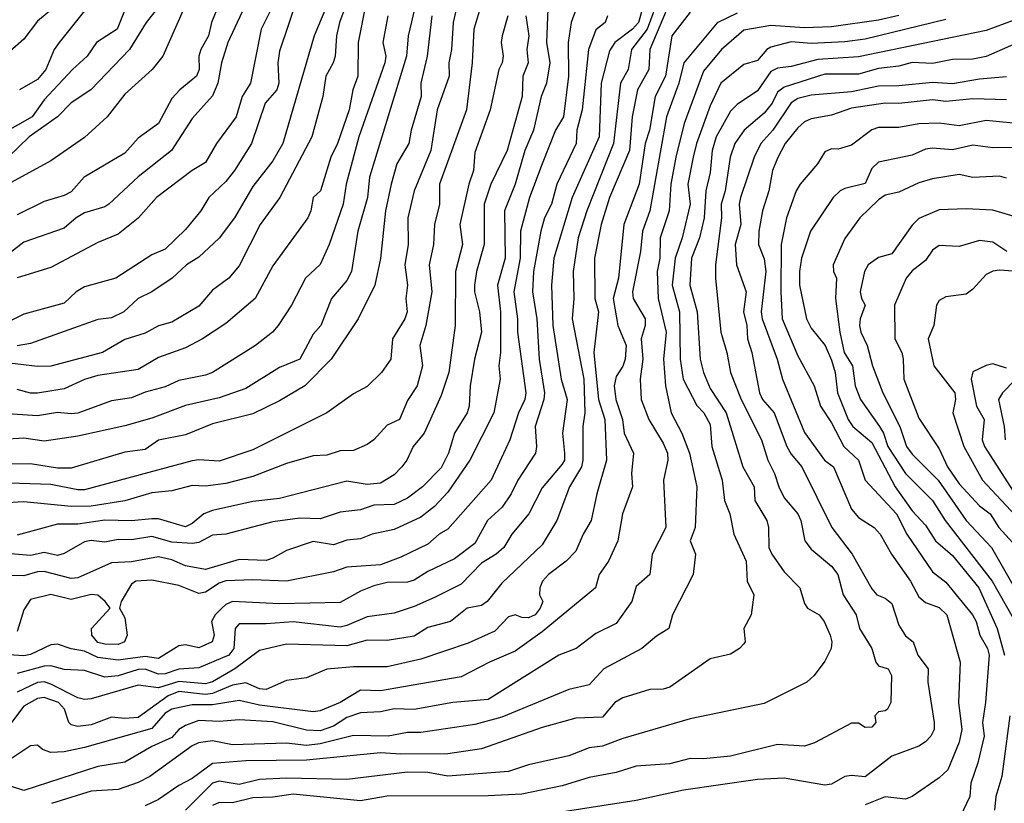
# Model space of a CAD drawing. Header units: metres. Extents: x -51132 to -49532, y -231222 to -229437.
# Tile 213 of 256: x -51089 to -51016, y -230553 to -230495. Entities that reach past the tile are written whole.
import ezdxf

# ---------------------------------------------------------------- set-up
doc = ezdxf.new("R2010")
doc.units = ezdxf.units.M
for name, color, linetype in [('CONTOUR_HALF', 8, 'Continuous'), ('CONTOUR_INDEX', 1, 'Continuous'), ('CONTOUR_INTER', 3, 'Continuous')]:
    doc.layers.add(name, color=color, linetype=linetype)

msp = doc.modelspace()

# ---------------------------------------------------------------- linework, layer by layer
at = {"layer": 'CONTOUR_HALF'}
for points, elevation in [([(-51070.58, -230489.065), (-51073.923, -230496.259), (-51074.394, -230497.759), (-51074.683, -230499.259), (-51075.08, -230500.196), (-51076.58, -230501.901), (-51078.116, -230504.259), (-51080.58, -230506.219), (-51082.776, -230508.259), (-51083.08, -230508.463), (-51084.58, -230508.906), (-51085.188, -230509.259), (-51086.08, -230510.026), (-51089.08, -230511.07), (-51090.08, -230511.844)], 53.5), ([(-51042.08, -230490.002), (-51043.419, -230494.759), (-51043.873, -230495.259), (-51045.178, -230496.259), (-51045.58, -230496.857), (-51046.181, -230499.259), (-51046.327, -230503.259), (-51048.344, -230507.759), (-51049.701, -230512.259), (-51049.877, -230514.259), (-51049.77, -230517.259), (-51049.155, -230521.259), (-51048.711, -230522.759), (-51049.053, -230525.259), (-51048.904, -230526.759), (-51048.911, -230527.259), (-51049.08, -230527.574), (-51050.58, -230529.311), (-51051.569, -230531.259), (-51052.838, -230532.759), (-51053.423, -230533.759), (-51053.995, -230534.259), (-51055.08, -230534.913), (-51056.58, -230536.469), (-51058.58, -230537.461), (-51060.08, -230538.13), (-51061.58, -230538.619), (-51063.58, -230538.897), (-51065.08, -230539.557), (-51065.58, -230539.659), (-51069.08, -230539.278), (-51071.08, -230539.434), (-51073.08, -230539.412), (-51073.386, -230539.759), (-51073.48, -230541.259), (-51073.844, -230541.759), (-51076.08, -230542.7), (-51077.58, -230542.795), (-51078.58, -230543.133), (-51079.08, -230543.162), (-51080.08, -230542.792), (-51080.58, -230542.806), (-51082.08, -230543.296), (-51083.08, -230543.387), (-51084.58, -230542.883), (-51086.08, -230542.807), (-51087.08, -230542.553), (-51087.58, -230542.577), (-51089.58, -230543.114)], 45.5), ([(-51080.963, -230492.259), (-51082.144, -230495.259), (-51083.682, -230496.259), (-51084.379, -230497.259), (-51085.482, -230498.259), (-51087.58, -230500.504), (-51088.468, -230501.759), (-51091.58, -230503.522)], 55.5), ([(-51064.58, -230491.945), (-51065.626, -230494.759), (-51065.848, -230495.759), (-51065.965, -230497.259), (-51066.102, -230497.759), (-51066.649, -230498.759), (-51066.858, -230500.259), (-51067.696, -230503.259), (-51070.066, -230507.759), (-51071.539, -230509.759), (-51073.08, -230512.842), (-51073.863, -230513.759), (-51075.08, -230514.64), (-51076.08, -230515.84), (-51078.08, -230517.021), (-51079.08, -230517.291), (-51080.08, -230517.839), (-51081.58, -230518.296), (-51083.243, -230519.259), (-51087.08, -230520.296), (-51088.08, -230520.318), (-51090.58, -230520.025)], 51.5), ([(-51086.36, -230493.259), (-51088.08, -230494.665), (-51089.08, -230495.994), (-51090.518, -230497.259), (-51094.08, -230499.816), (-51097.08, -230501.316), (-51098.08, -230501.397), (-51101.08, -230501.005), (-51103.08, -230500.67), (-51105.08, -230500.071), (-51106.58, -230499.891), (-51109.08, -230499.73), (-51110.58, -230499.907), (-51113.58, -230499.804), (-51116.08, -230499.524), (-51117.58, -230499.038), (-51119.58, -230498.706), (-51121.08, -230498.075), (-51122.58, -230497.996), (-51124.08, -230497.514), (-51126.08, -230496.503), (-51129.08, -230494.148)], 56.5), ([(-51055.08, -230493.364), (-51055.642, -230495.259), (-51055.771, -230497.759), (-51056.193, -230501.259), (-51058.194, -230506.759), (-51058.209, -230508.259), (-51058.585, -230509.759), (-51058.649, -230511.259), (-51058.97, -230512.759), (-51058.762, -230514.759), (-51059.208, -230517.259), (-51059.651, -230518.759), (-51059.465, -230520.259), (-51059.87, -230521.759), (-51060.58, -230522.831), (-51061.179, -230524.259), (-51062.08, -230524.671), (-51063.08, -230525.769), (-51063.58, -230526.11), (-51064.58, -230526.558), (-51065.58, -230526.567), (-51066.58, -230526.905), (-51067.58, -230526.953), (-51069.58, -230527.511), (-51072.08, -230528.488), (-51074.08, -230528.992), (-51075.58, -230529.2), (-51076.58, -230529.151), (-51078.08, -230529.548), (-51079.58, -230529.705), (-51081.58, -230530.288), (-51084.08, -230530.675), (-51085.58, -230530.716), (-51089.08, -230530.37), (-51094.08, -230530.66)], 48.5), ([(-51041.098, -230493.259), (-51042.582, -230496.759), (-51042.657, -230498.259), (-51043.48, -230499.759), (-51043.897, -230501.759), (-51044.085, -230504.259), (-51045.57, -230507.759), (-51046.177, -230509.759), (-51046.677, -230512.259), (-51046.666, -230515.259), (-51046.389, -230516.259), (-51046.736, -230519.259), (-51046.389, -230522.759), (-51045.915, -230524.259), (-51045.788, -230527.259), (-51046.513, -230529.759), (-51046.932, -230531.759), (-51047.534, -230532.759), (-51048.08, -230534.036), (-51048.793, -230534.759), (-51050.107, -230535.759), (-51050.536, -230536.259), (-51050.754, -230536.759), (-51050.762, -230537.259), (-51050.524, -230537.759), (-51050.715, -230538.259), (-51051.102, -230538.759), (-51051.58, -230538.968), (-51052.08, -230538.961), (-51052.58, -230538.767), (-51053.08, -230538.909), (-51054.08, -230539.975), (-51056.08, -230540.871), (-51059.58, -230542.052), (-51062.08, -230542.618), (-51064.58, -230542.614), (-51066.58, -230542.793), (-51068.08, -230543.446), (-51069.58, -230543.642), (-51071.08, -230544.299), (-51071.58, -230544.24), (-51072.58, -230543.806), (-51073.58, -230543.986), (-51075.08, -230544.608), (-51075.58, -230544.664), (-51077.58, -230544.442), (-51078.358, -230544.759), (-51080.58, -230546.368), (-51081.58, -230546.448), (-51082.58, -230546.362), (-51084.08, -230546.935), (-51085.08, -230547.042), (-51085.58, -230546.914), (-51085.733, -230546.759), (-51086.067, -230545.759), (-51086.522, -230545.259), (-51087.58, -230544.895), (-51088.08, -230544.964), (-51089.08, -230545.543), (-51091.08, -230548.144)], 44.5), ([(-51076.777, -230492.759), (-51078.771, -230497.259), (-51079.559, -230498.259), (-51081.58, -230500.091), (-51082.883, -230501.759), (-51084.58, -230503.299), (-51087.08, -230505.047), (-51090.58, -230506.954)], 54.5), ([(-51068.693, -230492.759), (-51070.08, -230496.888), (-51070.209, -230497.759), (-51070.149, -230499.259), (-51070.291, -230499.759), (-51071.164, -230500.759), (-51072.164, -230503.759), (-51073.439, -230505.759), (-51074.08, -230506.574), (-51075.347, -230507.759), (-51075.944, -230508.759), (-51077.08, -230510.14), (-51078.58, -230511.59), (-51079.58, -230512.027), (-51082.26, -230513.759), (-51084.58, -230514.4), (-51085.198, -230514.759), (-51086.08, -230515.604), (-51089.08, -230516.419), (-51090.08, -230516.916)], 52.5), ([(-51036.08, -230494.063), (-51037.58, -230494.786), (-51040.04, -230497.759), (-51040.408, -230499.259), (-51041.331, -230501.759), (-51042.58, -230508.759), (-51043.115, -230510.259), (-51043.259, -230511.759), (-51043.864, -230514.759), (-51043.812, -230515.259), (-51042.912, -230516.759), (-51042.909, -230517.259), (-51043.223, -230518.259), (-51043.102, -230519.759), (-51043.288, -230521.259), (-51043.223, -230522.759), (-51042.656, -230524.259), (-51041.58, -230526.002), (-51041.257, -230526.759), (-51041.229, -230527.259), (-51041.552, -230528.759), (-51041.378, -230532.259), (-51042.395, -230534.259), (-51042.58, -230535.766), (-51043.58, -230536.641), (-51043.916, -230537.759), (-51045.08, -230539.41), (-51046.58, -230540.146), (-51048.038, -230541.259), (-51049.332, -230541.759), (-51054.58, -230545.036), (-51057.203, -230545.259), (-51060.08, -230545.794), (-51061.58, -230545.732), (-51062.58, -230545.958), (-51064.08, -230546.025), (-51065.08, -230546.386), (-51066.08, -230547.034), (-51067.08, -230547.365), (-51068.08, -230547.326), (-51070.58, -230546.714), (-51073.08, -230546.547), (-51074.58, -230546.685), (-51076.08, -230546.594), (-51077.08, -230546.982), (-51077.558, -230547.259), (-51078.08, -230547.856), (-51079.58, -230548.537), (-51081.58, -230549.686), (-51083.58, -230550.028), (-51089.08, -230551.79), (-51090.08, -230551.469)], 43.5), ([(-51048.044, -230493.759), (-51048.411, -230494.759), (-51048.633, -230496.259), (-51048.62, -230498.759), (-51048.976, -230501.759), (-51049.581, -230502.759), (-51050.58, -230505.251), (-51051.526, -230507.759), (-51052.193, -230510.259), (-51052.214, -230512.259), (-51052.687, -230514.759), (-51052.396, -230516.759), (-51052.412, -230517.759), (-51051.778, -230522.259), (-51051.86, -230522.759), (-51052.342, -230523.759), (-51052.964, -230525.759), (-51054.371, -230528.759), (-51057.58, -230532.4), (-51058.216, -230532.759), (-51059.08, -230533.506), (-51061.08, -230534.473), (-51062.58, -230535.031), (-51065.08, -230535.217), (-51066.08, -230535.553), (-51069.58, -230536.262), (-51072.08, -230536.155), (-51074.08, -230536.238), (-51074.58, -230536.397), (-51075.58, -230537.064), (-51076.08, -230537.163), (-51077.58, -230536.567), (-51079.58, -230536.174), (-51080.756, -230536.259), (-51081.08, -230536.482), (-51081.861, -230537.759), (-51081.989, -230538.259), (-51081.58, -230538.979), (-51081.419, -230540.259), (-51081.609, -230540.759), (-51082.08, -230540.955), (-51083.08, -230540.941), (-51083.58, -230540.806), (-51084.032, -230540.259), (-51084.049, -230539.759), (-51082.68, -230538.259), (-51083.036, -230537.759), (-51083.58, -230537.299), (-51084.08, -230537.233), (-51085.58, -230537.627), (-51087.08, -230537.247), (-51088.58, -230537.62), (-51089.08, -230538.373), (-51089.58, -230539.982)], 46.5), ([(-51058.762, -230494.259), (-51059.122, -230497.259), (-51059.582, -230499.259), (-51059.572, -230500.259), (-51060.312, -230502.759), (-51060.487, -230503.759), (-51061.362, -230505.259), (-51061.782, -230506.759), (-51062.22, -230508.759), (-51062.58, -230512.298), (-51063.005, -230514.259), (-51064.256, -230516.759), (-51066.242, -230519.759), (-51068.216, -230521.759), (-51070.08, -230522.859), (-51072.08, -230523.835), (-51075.08, -230524.572), (-51077.08, -230525.375), (-51079.08, -230525.788), (-51080.08, -230526.473), (-51081.58, -230526.674), (-51085.58, -230527.856), (-51086.58, -230527.853), (-51088.58, -230527.536), (-51092.58, -230527.568)], 49.5), ([(-51062.032, -230494.259), (-51062.409, -230496.259), (-51062.181, -230497.259), (-51062.27, -230497.759), (-51064.184, -230503.259), (-51065.125, -230506.759), (-51065.356, -230508.259), (-51066.389, -230511.259), (-51067.08, -230512.747), (-51068.164, -230513.759), (-51069.205, -230515.759), (-51070.182, -230517.259), (-51070.614, -230517.759), (-51071.882, -230518.759), (-51075.08, -230520.747), (-51075.58, -230520.943), (-51077.58, -230521.361), (-51078.58, -230521.826), (-51080.08, -230522.206), (-51081.08, -230522.637), (-51082.58, -230522.858), (-51085.08, -230523.785), (-51085.58, -230523.83), (-51086.58, -230523.726), (-51088.08, -230523.982), (-51091.08, -230523.777)], 50.5), ([(-51051.78, -230494.259), (-51051.569, -230495.759), (-51051.713, -230496.759), (-51051.617, -230497.759), (-51052.002, -230498.759), (-51052.047, -230500.259), (-51053.177, -230504.259), (-51054.393, -230506.759), (-51054.874, -230508.259), (-51054.873, -230511.259), (-51055.456, -230513.259), (-51055.59, -230514.259), (-51055.597, -230514.759), (-51055.241, -230516.259), (-51055.076, -230517.759), (-51055.603, -230519.759), (-51055.917, -230521.759), (-51055.989, -230523.259), (-51056.153, -230523.759), (-51057.076, -230525.259), (-51057.539, -230526.759), (-51058.08, -230527.84), (-51059.457, -230529.259), (-51060.58, -230530.09), (-51061.58, -230530.572), (-51063.08, -230530.609), (-51064.08, -230530.961), (-51065.58, -230531.129), (-51067.08, -230531.623), (-51068.58, -230531.563), (-51070.58, -230531.84), (-51074.08, -230532.757), (-51075.08, -230532.846), (-51076.08, -230533.375), (-51076.58, -230533.46), (-51078.08, -230533.367), (-51079.58, -230532.926), (-51081.08, -230533.196), (-51082.08, -230533.164), (-51083.08, -230533.36), (-51084.08, -230533.24), (-51084.58, -230533.326), (-51086.08, -230534.194), (-51086.58, -230534.338), (-51087.58, -230534.118), (-51088.58, -230534.35), (-51090.08, -230534.234)], 47.5), ([(-51020.58, -230494.537), (-51026.58, -230495.999), (-51028.08, -230496.198), (-51030.58, -230496.312), (-51032.08, -230496.205), (-51033.58, -230496.584), (-51033.882, -230496.759), (-51034.58, -230497.581), (-51035.58, -230497.87), (-51037.309, -230499.259), (-51038.08, -230500.957), (-51039.101, -230503.759), (-51039.346, -230504.759), (-51039.746, -230506.759), (-51039.577, -230508.259), (-51040.177, -230510.759), (-51040.693, -230512.259), (-51040.912, -230514.259), (-51040.371, -230516.259), (-51040.316, -230519.759), (-51040.1, -230521.259), (-51039.08, -230523.197), (-51038.55, -230523.759), (-51038.08, -230524.621), (-51037.972, -230526.259), (-51037.192, -230528.759), (-51037.022, -230530.259), (-51036.636, -230531.259), (-51036.341, -230532.759), (-51035.425, -230534.759), (-51035.344, -230536.259), (-51034.835, -230537.259), (-51035.047, -230538.759), (-51035.588, -230539.759), (-51035.489, -230540.759), (-51035.58, -230540.901), (-51035.903, -230541.259), (-51036.58, -230541.683), (-51038.08, -230542.032), (-51041.08, -230544.124), (-51041.58, -230544.276), (-51042.58, -230544.311), (-51044.58, -230544.912), (-51045.177, -230545.259), (-51046.08, -230546.367), (-51048.08, -230546.435), (-51050.58, -230547.117), (-51055.08, -230548.696), (-51057.58, -230549.086), (-51061.08, -230549.113), (-51062.58, -230549.005), (-51068.08, -230549.539), (-51072.58, -230549.61), (-51075.08, -230549.786), (-51076.58, -230550.908), (-51077.58, -230551.419), (-51079.08, -230552.463), (-51080.08, -230552.931)], 42.5), ([(-51014.58, -230495.984), (-51017.58, -230497.29), (-51018.58, -230497.489), (-51020.08, -230497.513), (-51021.58, -230497.799), (-51023.08, -230497.73), (-51024.08, -230498.015), (-51025.58, -230498.176), (-51027.08, -230498.596), (-51029.58, -230498.602), (-51032.58, -230499.56), (-51033.08, -230499.946), (-51033.493, -230500.759), (-51034.08, -230501.492), (-51035.555, -230502.759), (-51036.259, -230503.759), (-51036.608, -230504.759), (-51036.984, -230507.259), (-51037.269, -230508.259), (-51037.258, -230509.259), (-51037.697, -230512.759), (-51037.692, -230513.759), (-51037.293, -230517.759), (-51036.852, -230519.259), (-51036.578, -230520.759), (-51035.783, -230522.759), (-51034.271, -230525.759), (-51033.809, -230527.259), (-51033.31, -230528.259), (-51032.991, -230529.259), (-51032.58, -230530.054), (-51031.58, -230531.251), (-51031.342, -230531.759), (-51031.066, -230533.259), (-51030.58, -230533.879), (-51029.08, -230535.144), (-51028.607, -230535.759), (-51028.219, -230537.259), (-51027.233, -230538.759), (-51026.984, -230539.759), (-51026.08, -230541.257), (-51025.777, -230542.259), (-51025.58, -230542.542), (-51024.876, -230542.759), (-51024.613, -230543.259), (-51024.666, -230545.259), (-51024.913, -230545.759), (-51025.08, -230545.897), (-51025.58, -230545.958), (-51025.847, -230546.259), (-51025.771, -230546.759), (-51026.08, -230547.105), (-51026.58, -230547.125), (-51027.08, -230546.812), (-51027.58, -230546.796), (-51030.338, -230548.259), (-51031.08, -230548.498), (-51033.08, -230548.38), (-51036.58, -230549.242), (-51038.58, -230549.444), (-51039.58, -230549.416), (-51041.08, -230549.816), (-51043.58, -230549.995), (-51045.08, -230550.458), (-51047.08, -230550.846), (-51049.08, -230551.467), (-51052.08, -230552.081), (-51054.58, -230552.202), (-51062.08, -230552.212), (-51064.08, -230552.565), (-51069.08, -230552.077), (-51070.58, -230552.305), (-51072.08, -230552.348), (-51073.58, -230552.708), (-51074.58, -230552.681), (-51075.08, -230552.904)], 41.5), ([(-51016.08, -230500.509), (-51018.58, -230500.428), (-51020.58, -230500.624), (-51021.58, -230500.507), (-51024.08, -230500.788), (-51025.08, -230500.758), (-51027.58, -230501.133), (-51029.08, -230501.649), (-51030.58, -230501.908), (-51031.08, -230502.146), (-51031.58, -230502.58), (-51032.518, -230503.759), (-51033.08, -230504.848), (-51033.448, -230505.759), (-51033.727, -230507.259), (-51034.21, -230508.759), (-51034.467, -230510.259), (-51034.488, -230511.259), (-51034.08, -230512.307), (-51033.962, -230513.259), (-51034.305, -230516.259), (-51034.227, -230516.759), (-51033.11, -230519.759), (-51032.722, -230521.259), (-51031.08, -230525.221), (-51029.601, -230527.259), (-51028.932, -230527.759), (-51027.58, -230530.903), (-51027.08, -230531.516), (-51025.896, -230532.259), (-51025.463, -230532.759), (-51024.61, -230534.259), (-51023.194, -230536.259), (-51022.58, -230537.413), (-51022.08, -230537.838), (-51021.08, -230538.212), (-51020.501, -230538.759), (-51019.518, -230542.259), (-51019.629, -230545.259), (-51019.397, -230547.259), (-51019.58, -230548.207), (-51020.433, -230550.259), (-51021.08, -230550.857), (-51023.08, -230552.237), (-51023.58, -230552.457), (-51025.08, -230552.284), (-51026.58, -230552.873)], 40.5), ([(-51015.58, -230504.046), (-51017.08, -230504.07), (-51018.58, -230503.862), (-51020.08, -230504.211), (-51021.58, -230504.087), (-51022.08, -230504.166), (-51023.08, -230504.619), (-51025.58, -230505.134), (-51026.08, -230505.609), (-51026.58, -230506.71), (-51028.08, -230507.101), (-51028.435, -230507.259), (-51028.958, -230507.759), (-51030.639, -230510.259), (-51031.304, -230512.259), (-51031.462, -230513.259), (-51031.456, -230514.259), (-51030.921, -230516.759), (-51030.58, -230517.455), (-51029.534, -230518.759), (-51029.08, -230519.84), (-51028.799, -230520.759), (-51028.629, -230522.259), (-51027.826, -230524.259), (-51027.48, -230524.759), (-51026.08, -230525.967), (-51024.333, -230529.259), (-51023.08, -230531.028), (-51022.08, -230532.091), (-51021.356, -230533.259), (-51020.08, -230534.346), (-51018.134, -230536.759), (-51016.77, -230539.759), (-51016.213, -230541.759)], 39.5), ([(-51015.08, -230509.283), (-51017.08, -230508.7), (-51019.08, -230508.59), (-51021.08, -230508.682), (-51022.58, -230509.312), (-51023.08, -230509.81), (-51024.58, -230511.954), (-51025.58, -230512.211), (-51026.353, -230512.759), (-51026.633, -230513.259), (-51026.937, -230514.759), (-51026.844, -230515.259), (-51026.567, -230515.759), (-51026.942, -230516.759), (-51026.994, -230517.259), (-51026.884, -230517.759), (-51026.421, -230518.759), (-51026.04, -230520.259), (-51025.261, -230522.259), (-51024.002, -230524.759), (-51023.499, -230526.259), (-51023.08, -230526.831), (-51021.139, -230528.759), (-51019.08, -230531.749), (-51017.182, -230533.759), (-51014.62, -230538.259)], 38.5), ([(-51015.58, -230513.238), (-51016.58, -230513.156), (-51017.08, -230513.23), (-51017.58, -230513.474), (-51018.58, -230514.562), (-51019.08, -230514.931), (-51020.58, -230515.145), (-51021.08, -230515.406), (-51021.281, -230515.759), (-51021.463, -230517.259), (-51021.883, -230518.259), (-51021.475, -230520.259), (-51019.914, -230522.259), (-51019.864, -230522.759), (-51020.067, -230523.759), (-51019.232, -230526.259), (-51017.855, -230528.759), (-51015.047, -230531.759)], 37.5), ([(-51013.58, -230519.394), (-51016.359, -230522.259), (-51016.661, -230522.759), (-51016.251, -230524.759), (-51016.17, -230525.759)], 36.5), ([(-51015.827, -230546.259), (-51016.411, -230550.759), (-51016.87, -230552.259), (-51016.971, -230553.259)], 39.5)]:
    msp.add_lwpolyline(points, dxfattribs=dict(at, elevation=elevation))
at = {"layer": 'CONTOUR_INDEX'}
for points, elevation in [([(-51059.927, -230493.259), (-51060.522, -230495.759), (-51060.664, -230497.259), (-51063.404, -230506.259), (-51063.559, -230507.759), (-51064.266, -230510.259), (-51064.742, -230513.259), (-51065.08, -230513.928), (-51066.222, -230515.259), (-51067.018, -230517.259), (-51067.58, -230517.902), (-51068.59, -230519.759), (-51070.08, -230520.379), (-51072.58, -230521.957), (-51074.58, -230522.642), (-51077.08, -230523.196), (-51079.58, -230524.141), (-51081.58, -230524.726), (-51085.08, -230525.478), (-51087.58, -230525.856), (-51089.08, -230525.638), (-51091.08, -230525.767)], 50), ([(-51078.58, -230492.944), (-51079.99, -230494.759), (-51081.238, -230496.759), (-51084.107, -230499.759), (-51085.58, -230500.725), (-51086.584, -230501.759), (-51088.679, -230503.259), (-51090.259, -230504.759)], 55), ([(-51041.849, -230492.759), (-51042.763, -230495.259), (-51043.927, -230496.759), (-51044.176, -230498.259), (-51044.755, -230499.259), (-51045.273, -230503.759), (-51047.266, -230508.759), (-51047.904, -230510.759), (-51048.265, -230513.259), (-51048.215, -230515.259), (-51048.352, -230516.759), (-51047.486, -230521.259), (-51047.412, -230523.759), (-51047.543, -230524.759), (-51047.558, -230527.259), (-51047.653, -230527.759), (-51048.532, -230529.259), (-51049.492, -230531.759), (-51050.58, -230533.547), (-51053.58, -230536.406), (-51054.662, -230537.759), (-51055.08, -230538.054), (-51056.156, -230538.259), (-51057.376, -230539.259), (-51059.08, -230539.694), (-51060.08, -230540.329), (-51062.08, -230540.673), (-51063.58, -230540.645), (-51065.08, -230541.049), (-51069.58, -230540.944), (-51071.58, -230541.399), (-51073.398, -230542.759), (-51075.08, -230543.735), (-51075.58, -230543.886), (-51077.58, -230543.718), (-51079.08, -230544.182), (-51080.58, -230543.969), (-51084.08, -230545), (-51084.58, -230545.052), (-51085.08, -230544.923), (-51087.08, -230543.909), (-51087.58, -230543.729), (-51088.08, -230543.772), (-51089.58, -230544.49)], 45), ([(-51014.58, -230502.327), (-51017.58, -230502.044), (-51019.58, -230502.425), (-51021.08, -230502.249), (-51022.58, -230502.277), (-51024.08, -230502.548), (-51025.58, -230502.554), (-51026.08, -230502.731), (-51027.58, -230503.873), (-51028.58, -230504.157), (-51029.08, -230504.136), (-51029.58, -230504.368), (-51030.116, -230505.259), (-51031.403, -230506.759), (-51031.691, -230507.259), (-51032.424, -230509.259), (-51032.823, -230511.259), (-51032.851, -230514.759), (-51032.734, -230516.759), (-51031.58, -230519.53), (-51030.352, -230521.759), (-51029.885, -230523.259), (-51029.08, -230524.49), (-51028.166, -230526.259), (-51027.08, -230527.259), (-51026.573, -230528.759), (-51024.256, -230531.259), (-51023.47, -230532.759), (-51021.58, -230535.562), (-51020.58, -230536.322), (-51018.601, -230538.759), (-51018.316, -230539.259), (-51018.06, -230540.259), (-51017.493, -230541.259), (-51017.369, -230541.759), (-51017.626, -230545.259), (-51017.852, -230546.759), (-51017.724, -230547.759), (-51018.206, -230549.759), (-51018.721, -230551.259), (-51018.805, -230552.259), (-51019.504, -230553.759)], 40)]:
    msp.add_lwpolyline(points, dxfattribs=dict(at, elevation=elevation))
at = {"layer": 'CONTOUR_INTER'}
for points, elevation in [([(-51056.044, -230489.759), (-51057.181, -230494.759), (-51057.298, -230496.759), (-51057.514, -230497.759), (-51057.477, -230498.759), (-51058.378, -230501.259), (-51058.85, -230504.259), (-51060.09, -230507.259), (-51060.546, -230509.259), (-51060.541, -230511.259), (-51060.775, -230512.759), (-51060.576, -230514.259), (-51060.704, -230515.259), (-51060.611, -230516.259), (-51060.776, -230516.759), (-51061.702, -230518.259), (-51061.829, -230519.759), (-51062.51, -230520.759), (-51063.58, -230521.798), (-51064.58, -230522.348), (-51066.58, -230523.761), (-51072.08, -230526.5), (-51074.58, -230527.339), (-51076.08, -230527.232), (-51076.58, -230527.324), (-51084.58, -230529.466), (-51085.08, -230529.479), (-51087.08, -230529.066), (-51094.08, -230528.854)], 49), ([(-51073.937, -230491.759), (-51075.135, -230494.759), (-51075.36, -230495.759), (-51075.941, -230496.759), (-51076.081, -230497.259), (-51076.056, -230498.259), (-51076.247, -230498.759), (-51077.489, -230499.759), (-51078.08, -230500.418), (-51079.08, -230502.27), (-51080.58, -230503.354), (-51081.58, -230504.473), (-51084.606, -230506.259), (-51085.58, -230507.326), (-51086.08, -230507.601), (-51087.58, -230508.045), (-51089.58, -230509.057)], 54), ([(-51069.967, -230492.259), (-51071.441, -230495.259), (-51072.253, -230499.259), (-51072.857, -230500.259), (-51073.302, -230501.759), (-51074.781, -230503.759), (-51075.58, -230505.167), (-51076.58, -230505.75), (-51079.233, -230507.759), (-51080.58, -230509.299), (-51082.08, -230510.485), (-51083.58, -230511.103), (-51087.08, -230512.947), (-51089.58, -230513.727)], 53), ([(-51063.65, -230493.259), (-51064.251, -230496.259), (-51064.275, -230498.759), (-51064.629, -230499.759), (-51064.925, -230501.259), (-51065.781, -230503.759), (-51066.286, -230504.759), (-51067.052, -230507.259), (-51067.596, -230507.759), (-51067.77, -230508.759), (-51067.994, -230509.259), (-51070.58, -230512.836), (-51071.897, -230515.259), (-51074.08, -230517.125), (-51075.805, -230518.259), (-51077.08, -230518.925), (-51079.08, -230519.648), (-51080.58, -230520.539), (-51083.58, -230520.989), (-51084.58, -230521.28), (-51086.08, -230521.973), (-51088.08, -230522.296), (-51088.58, -230522.291), (-51089.58, -230522.026)], 51), ([(-51039.58, -230494.004), (-51040.927, -230495.759), (-51041.406, -230498.759), (-51042.178, -230500.259), (-51042.594, -230502.759), (-51042.922, -230503.759), (-51043.369, -230506.759), (-51044.514, -230509.759), (-51044.908, -230513.759), (-51045.287, -230515.259), (-51044.956, -230517.259), (-51044.328, -230518.759), (-51044.415, -230519.759), (-51044.58, -230520.29), (-51045.08, -230521.064), (-51045.215, -230521.759), (-51045.087, -230522.759), (-51044.594, -230524.259), (-51044.468, -230525.259), (-51043.795, -230526.759), (-51043.934, -230528.259), (-51043.864, -230529.259), (-51044.604, -230531.259), (-51044.956, -230533.259), (-51045.655, -230534.759), (-51046.332, -230535.759), (-51046.601, -230536.759), (-51050.58, -230540.028), (-51052.58, -230541.456), (-51054.488, -230542.259), (-51056.58, -230543.348), (-51062.58, -230544.404), (-51064.08, -230544.351), (-51065.58, -230545.265), (-51067.08, -230545.889), (-51067.58, -230545.961), (-51071.58, -230545.476), (-51073.08, -230545.12), (-51075.08, -230545.451), (-51076.58, -230545.451), (-51078.08, -230545.766), (-51078.58, -230546.068), (-51079.58, -230547.208), (-51084.58, -230548.6), (-51086.08, -230548.92), (-51087.08, -230548.978), (-51087.695, -230548.759), (-51088.08, -230548.424), (-51088.58, -230548.476), (-51091.58, -230550.454)], 44), ([(-51050.153, -230493.759), (-51050.245, -230496.259), (-51049.991, -230497.759), (-51050.246, -230499.259), (-51050.658, -230500.259), (-51051.216, -230502.759), (-51051.857, -230504.259), (-51052.591, -230506.759), (-51053.373, -230508.759), (-51053.313, -230512.259), (-51053.885, -230514.259), (-51053.659, -230516.259), (-51053.676, -230519.259), (-51053.79, -230520.259), (-51053.705, -230521.259), (-51054.166, -230523.759), (-51055.948, -230527.259), (-51057.58, -230529.656), (-51058.58, -230530.712), (-51059.58, -230531.503), (-51061.58, -230532.417), (-51063.196, -230532.759), (-51064.08, -230533.117), (-51065.08, -230533.207), (-51066.08, -230533.563), (-51067.58, -230533.308), (-51069.58, -230533.98), (-51070.58, -230534.556), (-51071.08, -230534.709), (-51073.08, -230534.655), (-51075.58, -230535.391), (-51077.08, -230535.116), (-51078.08, -230534.668), (-51079.08, -230534.442), (-51081.08, -230534.808), (-51082.58, -230534.883), (-51085.08, -230535.996), (-51085.58, -230536.059), (-51087.58, -230535.544), (-51088.08, -230535.562), (-51089.08, -230535.855), (-51090.58, -230535.834)], 47), ([(-51066.674, -230493.759), (-51067.524, -230495.759), (-51069.851, -230503.759), (-51070.58, -230505.048), (-51072.08, -230506.94), (-51073.44, -230509.259), (-51074.58, -230510.779), (-51076.08, -230512.182), (-51076.996, -230512.759), (-51078.057, -230513.759), (-51079.58, -230514.772), (-51080.584, -230515.259), (-51081.645, -230516.259), (-51082.58, -230516.693), (-51083.58, -230516.819), (-51088.58, -230518.612), (-51089.58, -230518.784)], 52), ([(-51084.58, -230493.906), (-51086.47, -230496.259), (-51086.836, -230496.759), (-51087.462, -230498.259), (-51088.08, -230498.999), (-51089.42, -230499.759)], 56), ([(-51045.71, -230494.259), (-51045.888, -230494.759), (-51046.58, -230495.311), (-51047.142, -230496.759), (-51047.609, -230501.259), (-51047.994, -230502.759), (-51048.054, -230503.759), (-51049.48, -230506.759), (-51049.878, -230508.259), (-51050.403, -230509.259), (-51050.67, -230510.259), (-51051.223, -230513.259), (-51051.292, -230514.759), (-51050.977, -230516.759), (-51050.805, -230519.759), (-51050.405, -230522.259), (-51050.442, -230522.759), (-51051.104, -230524.759), (-51050.996, -230526.259), (-51051.068, -230526.759), (-51052.375, -230528.759), (-51052.873, -230529.759), (-51053.538, -230530.759), (-51054.629, -230531.759), (-51055.58, -230533.457), (-51057.08, -230534.589), (-51059.08, -230535.524), (-51060.08, -230536.179), (-51060.58, -230536.332), (-51062.08, -230536.349), (-51063.08, -230536.593), (-51064.08, -230536.997), (-51065.58, -230537.845), (-51070.08, -230537.938), (-51073.58, -230537.76), (-51074.08, -230537.976), (-51074.377, -230538.259), (-51074.862, -230538.759), (-51075.132, -230539.259), (-51074.955, -230540.259), (-51075.085, -230540.759), (-51076.08, -230541.209), (-51077.08, -230540.985), (-51077.58, -230541.046), (-51079.08, -230541.99), (-51080.08, -230541.86), (-51082.08, -230542.128), (-51083.58, -230541.935), (-51084.58, -230541.456), (-51085.58, -230541.285), (-51086.58, -230540.938), (-51087.08, -230540.99), (-51088.58, -230541.712), (-51089.08, -230541.795), (-51090.58, -230541.69)], 46), ([(-51053.123, -230494.259), (-51053.557, -230495.759), (-51053.608, -230496.259), (-51053.464, -230497.259), (-51053.557, -230497.759), (-51053.789, -230498.259), (-51054.441, -230501.259), (-51055.58, -230504.423), (-51055.667, -230505.759), (-51056.03, -230506.759), (-51056.687, -230509.759), (-51056.504, -230511.259), (-51057.009, -230513.259), (-51057.044, -230517.259), (-51057.518, -230520.759), (-51058.08, -230522.456), (-51059.342, -230525.259), (-51060.159, -230526.259), (-51060.627, -230527.259), (-51061.005, -230527.759), (-51061.58, -230528.362), (-51062.58, -230528.964), (-51063.58, -230529.076), (-51065.08, -230528.816), (-51070.08, -230530.125), (-51072.08, -230530.336), (-51075.08, -230530.998), (-51075.717, -230531.259), (-51076.58, -230531.961), (-51077.08, -230532.208), (-51079.08, -230531.615), (-51079.58, -230531.615), (-51081.08, -230531.784), (-51083.08, -230531.719), (-51085.08, -230532.018), (-51086.58, -230532.021), (-51089.58, -230532.836)], 48), ([(-51024.08, -230494.24), (-51025.58, -230494.598), (-51029.08, -230495.08), (-51031.08, -230495.158), (-51033.58, -230494.976), (-51035.58, -230495.338), (-51037.256, -230496.759), (-51038.58, -230498.386), (-51040.03, -230502.259), (-51040.636, -230504.759), (-51041.016, -230506.759), (-51041.125, -230508.759), (-51041.817, -230510.759), (-51041.841, -230512.259), (-51042.022, -230513.259), (-51041.944, -230515.259), (-51041.349, -230517.759), (-51041.563, -230519.759), (-51041.404, -230521.759), (-51040.991, -230523.759), (-51040.203, -230525.259), (-51039.63, -230526.759), (-51039.074, -230529.259), (-51039.216, -230532.259), (-51039.578, -230533.259), (-51039.185, -230534.259), (-51039.345, -230535.759), (-51040.884, -230538.759), (-51041.163, -230539.759), (-51042.08, -230540.348), (-51043.16, -230541.259), (-51045.984, -230542.759), (-51047.08, -230543.947), (-51048.58, -230544.304), (-51053.58, -230546.348), (-51055.58, -230546.895), (-51059.58, -230547.485), (-51060.58, -230547.484), (-51062.023, -230547.759), (-51064.58, -230547.706), (-51067.08, -230548.337), (-51068.08, -230548.468), (-51069.58, -230548.286), (-51073.58, -230548.411), (-51075.08, -230548.112), (-51076.113, -230548.259), (-51076.58, -230548.483), (-51079.735, -230550.759), (-51080.58, -230551.215), (-51082.08, -230551.721), (-51084.08, -230551.852), (-51087.031, -230552.759)], 43), ([(-51015.58, -230494.604), (-51017.58, -230495.366), (-51027.08, -230497.306), (-51030.08, -230497.504), (-51032.08, -230498.019), (-51033.08, -230498.148), (-51033.58, -230498.408), (-51034.58, -230499.831), (-51036.08, -230500.842), (-51036.58, -230501.35), (-51037.648, -230503.259), (-51037.942, -230504.259), (-51038.08, -230505.909), (-51038.4, -230507.259), (-51038.535, -230509.259), (-51038.886, -230510.759), (-51039.465, -230512.259), (-51039.605, -230514.259), (-51039.061, -230516.259), (-51038.842, -230519.759), (-51038.585, -230520.759), (-51038.08, -230521.935), (-51036.909, -230523.759), (-51035.661, -230527.759), (-51034.832, -230529.259), (-51034.766, -230530.259), (-51033.884, -230531.759), (-51033.762, -230532.259), (-51033.73, -230533.759), (-51033.514, -230534.259), (-51032.58, -230535.556), (-51031.42, -230536.759), (-51031.08, -230537.922), (-51030.859, -230538.259), (-51029.999, -230538.759), (-51029.626, -230539.259), (-51029.166, -230540.259), (-51029.041, -230540.759), (-51029.101, -230541.259), (-51029.58, -230542.208), (-51030.357, -230543.259), (-51030.903, -230543.759), (-51034.08, -230545.352), (-51039.58, -230546.474), (-51044.58, -230547.938), (-51046.08, -230548.51), (-51047.08, -230548.635), (-51048.58, -230549.238), (-51051.58, -230549.891), (-51053.08, -230550.388), (-51057.58, -230550.733), (-51059.08, -230550.477), (-51060.58, -230550.442), (-51065.08, -230550.983), (-51069.58, -230550.877), (-51071.58, -230550.989), (-51073.08, -230551.356), (-51074.58, -230551.105), (-51075.08, -230551.251), (-51077.08, -230553.253)], 42), ([(-51016.08, -230498.809), (-51018.08, -230498.971), (-51020.08, -230499.305), (-51021.58, -230499.225), (-51024.08, -230499.476), (-51025.58, -230499.484), (-51027.58, -230499.901), (-51030.58, -230500.156), (-51031.58, -230500.395), (-51032.08, -230500.738), (-51033.426, -230502.759), (-51034.325, -230503.759), (-51034.818, -230504.759), (-51035.836, -230507.759), (-51035.935, -230508.259), (-51035.819, -230509.759), (-51036.221, -230511.259), (-51036.123, -230512.759), (-51035.426, -230514.759), (-51035.623, -230516.259), (-51035.377, -230517.259), (-51035.32, -230518.259), (-51034.993, -230519.259), (-51034.435, -230522.259), (-51034.2, -230522.759), (-51033.327, -230523.759), (-51032.396, -230526.259), (-51032.08, -230526.821), (-51031.269, -230527.759), (-51029.045, -230532.259), (-51027.545, -230534.259), (-51026.08, -230536.827), (-51025.699, -230537.259), (-51025.08, -230537.528), (-51024.58, -230537.921), (-51024.08, -230539.517), (-51023.58, -230540.32), (-51023.01, -230540.759), (-51022.656, -230541.759), (-51021.887, -230542.759), (-51021.923, -230543.759), (-51021.437, -230546.759), (-51021.444, -230547.259), (-51021.694, -230547.759), (-51022.08, -230548.196), (-51022.58, -230548.507), (-51024.58, -230549.254), (-51026.58, -230550.793), (-51027.58, -230550.685), (-51028.08, -230550.773), (-51029.08, -230551.328), (-51029.58, -230551.399), (-51032.58, -230550.885), (-51034.58, -230550.982), (-51040.08, -230551.773), (-51043.58, -230552.545), (-51051.08, -230553.706)], 41), ([(-51016.08, -230506.326), (-51016.58, -230506.171), (-51018.58, -230506.273), (-51019.58, -230506.042), (-51021.58, -230506.381), (-51022.58, -230506.663), (-51024.08, -230507.365), (-51025.08, -230507.592), (-51025.58, -230507.937), (-51026.964, -230509.259), (-51028.08, -230510.796), (-51028.959, -230512.759), (-51028.936, -230513.259), (-51028.7, -230513.759), (-51028.766, -230515.259), (-51028.463, -230517.759), (-51028.129, -230519.259), (-51027.507, -230520.259), (-51027.311, -230521.759), (-51026.931, -230522.759), (-51025.5, -230524.759), (-51025.205, -230525.259), (-51024.887, -230526.259), (-51023.58, -230528.262), (-51021.574, -230530.259), (-51020.62, -230531.759), (-51017.132, -230536.259), (-51015.58, -230538.99)], 39), ([(-51016.056, -230511.759), (-51017.08, -230511.065), (-51018.08, -230510.965), (-51019.58, -230511.391), (-51021.08, -230511.318), (-51021.58, -230511.659), (-51022.08, -230512.444), (-51023.08, -230513.208), (-51023.519, -230513.759), (-51024.4, -230515.759), (-51024.37, -230518.259), (-51023.856, -230519.259), (-51023.743, -230519.759), (-51023.693, -230521.259), (-51022.58, -230524.158), (-51021.08, -230526.435), (-51020.449, -230527.759), (-51019.58, -230529.03), (-51018.08, -230530.659), (-51017.277, -230531.259), (-51016.645, -230532.259), (-51014.828, -230534.259)], 38), ([(-51016.08, -230520.445), (-51017.08, -230520.112), (-51017.58, -230520.241), (-51018.58, -230520.712), (-51018.7, -230521.259), (-51018.306, -230523.259), (-51017.739, -230524.259), (-51017.885, -230525.759), (-51017.698, -230526.259), (-51015.58, -230529.571)], 37)]:
    msp.add_lwpolyline(points, dxfattribs=dict(at, elevation=elevation))

doc.saveas('drawing.dxf')
